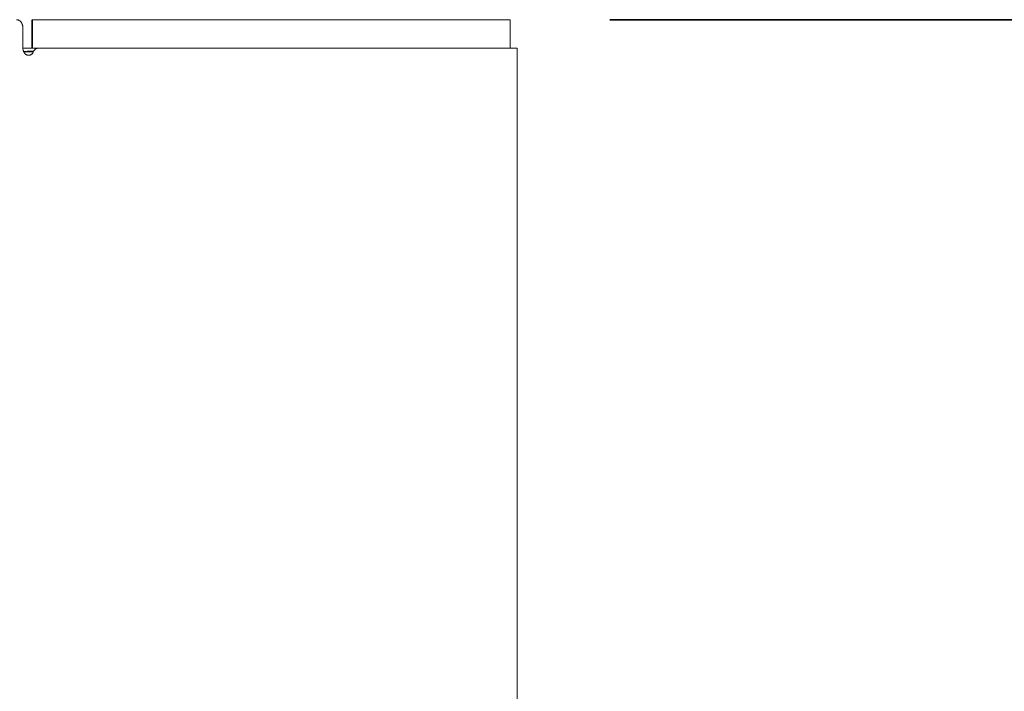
# Model space of a CAD drawing. Header units: millimetres. Extents: x 4 to 1188, y 1 to 840.
# Tile 141 of 203: x 737.14 to 747.04, y 416.75 to 423.5. Entities that reach past the tile are written whole.
import ezdxf

# ---------------------------------------------------------------- set-up
doc = ezdxf.new("R2010")
doc.units = ezdxf.units.MM
doc.layers.add('1', color=7, linetype='Continuous')
doc.styles.add('Arial Unicode MS', font='Arial Unicode MS')
doc.dimstyles.get("Standard").update_dxf_attribs({"dimtxt": 0.18, "dimasz": 0.18, "dimexe": 0.18, "dimexo": 0.0625, "dimgap": 0.09, "dimtad": 0, "dimtih": 1, "dimtoh": 1, "dimdec": 4, "dimzin": 0, "dimdsep": 46, "dimtxsty": 'Standard', "dimcen": 0.09, "dimadec": 0, "dimazin": 0, "dimtfac": 1, "dimtdec": 4, "dimtofl": 0, "dimtmove": 0, "dimatfit": 3, "dimfxl": 0, "dimtolj": 1, "dimtzin": 0, "dimarcsym": 0})

# ---------------------------------------------------------------- blocks, each defined once
blk = doc.blocks.new('_U11')
at = {"layer": '1', "color": 18, "lineweight": 35}
for p, q in [((743.0685, 423.5025), (763.1443, 423.5025)), ((761.1443, 423.5025), (761.1443, 282.0239)), ((742.4257, 282.0239), (763.1443, 282.0239))]:
    blk.add_line(p, q, dxfattribs=at)
at = {"layer": '1', "color": 18, "lineweight": 70}
for points in [[(761.1443, 423.5025), (761.9203, 420.0025), (760.3684, 420.0025)], [(761.1443, 282.0239), (760.3684, 285.5239), (761.9203, 285.5239)]]:
    blk.add_solid(points, dxfattribs=at)
at = {"layer": '1', "color": 18, "linetype": 'Continuous', "lineweight": 13, "insert": (760.3895, 347.4111), "char_height": 5, "attachment_point": 7, "rotation": 90, "line_spacing_factor": 1.047437, "style": 'Arial Unicode MS'}
blk.add_mtext('\\fArial Unicode MS|b0|i0;\\W1.0000;990', dxfattribs=at)

msp = doc.modelspace()

# ---------------------------------------------------------------- linework, layer by layer
at = {"layer": '1', "color": 154, "linetype": 'Continuous', "lineweight": 13}
for p, q in [((737.2629, 423.5025), (742.0685, 423.5025)), ((742.0685, 423.2168), (742.0685, 423.5025)), ((737.1682, 423.2168), (737.1682, 423.4268)), ((737.2629, 423.2168), (737.1682, 423.2168)), ((742.14, 423.2168), (737.3259, 423.2168)), ((742.14, 416.0681), (742.14, 423.2168))]:
    msp.add_line(p, q, dxfattribs=at)
at = {"layer": '1', "color": 154, "linetype": 'Continuous', "lineweight": 35}
msp.add_line((737.2629, 423.5025), (737.2629, 423.2168), dxfattribs=at)
at = {"layer": '1', "color": 154, "linetype": 'Continuous', "lineweight": 13}
for points, knots in [([(737.1682, 423.4268), (737.1682, 423.4318), (737.1678, 423.4367), (737.1666, 423.444), (737.1661, 423.4464), (737.1649, 423.4511), (737.1642, 423.4535), (737.1618, 423.4603), (737.1599, 423.4647), (737.1565, 423.4709), (737.1553, 423.4729), (737.1527, 423.4767), (737.1513, 423.4786), (737.147, 423.4838), (737.1438, 423.4869), (737.1396, 423.4904), (737.1387, 423.4911), (737.1369, 423.4923), (737.1342, 423.4942), (737.1296, 423.4968), (737.1258, 423.4985), (737.1219, 423.4999), (737.1199, 423.5005), (737.1138, 423.502), (737.1097, 423.5025), (737.1055, 423.5025)], [0, 0, 0, 0, 0.125, 0.125, 0.1875, 0.1875, 0.25, 0.25, 0.375, 0.375, 0.4375, 0.4375, 0.5, 0.5, 0.625, 0.625, 0.65625, 0.65625, 0.6875, 0.75, 0.8125, 0.8125, 0.875, 0.875, 1, 1, 1, 1]), ([(737.2756, 423.1814), (737.274, 423.1781), (737.2722, 423.1749), (737.2684, 423.1687), (737.2664, 423.1658), (737.263, 423.1618), (737.2618, 423.1605), (737.2594, 423.158), (737.2556, 423.1545), (737.2515, 423.1517), (737.2471, 423.1494), (737.2456, 423.1488), (737.2425, 423.1476), (737.2395, 423.1466), (737.2364, 423.146), (737.2332, 423.1456), (737.2316, 423.1455), (737.2292, 423.1454), (737.2284, 423.1454), (737.2268, 423.1454), (737.2245, 423.1454), (737.2221, 423.1456), (737.2174, 423.1461), (737.2143, 423.1467), (737.2096, 423.148), (737.2081, 423.1486), (737.205, 423.1498), (737.2035, 423.1504), (737.1991, 423.1527), (737.1964, 423.1545), (737.1924, 423.1578), (737.1911, 423.159), (737.1886, 423.1615), (737.1851, 423.1654), (737.1821, 423.1699), (737.1786, 423.1764), (737.177, 423.1798), (737.1744, 423.1868), (737.1732, 423.1904), (737.1713, 423.1978), (737.1705, 423.2015), (737.1691, 423.2091), (737.1686, 423.2129), (737.1682, 423.2168)], [0, 0, 0, 0, 0.0625, 0.0625, 0.125, 0.125, 0.15625, 0.15625, 0.1875, 0.25, 0.25, 0.28125, 0.28125, 0.3125, 0.34375, 0.34375, 0.375, 0.375, 0.390625, 0.390625, 0.40625, 0.4375, 0.4375, 0.5, 0.5, 0.53125, 0.53125, 0.5625, 0.5625, 0.625, 0.625, 0.65625, 0.65625, 0.6875, 0.75, 0.75, 0.8125, 0.8125, 0.875, 0.875, 0.9375, 0.9375, 1, 1, 1, 1]), ([(737.3259, 423.2168), (737.3208, 423.2168), (737.3158, 423.216), (737.3097, 423.214), (737.3085, 423.2135), (737.3061, 423.2125), (737.3049, 423.212), (737.3014, 423.2102), (737.2968, 423.2075), (737.2926, 423.2041), (737.2896, 423.2012), (737.2886, 423.2002), (737.2866, 423.1982), (737.2857, 423.1971), (737.2812, 423.1917), (737.2781, 423.1868), (737.2756, 423.1814)], [0, 0, 0, 0, 0.25, 0.25, 0.3125, 0.3125, 0.375, 0.375, 0.5, 0.625, 0.625, 0.6875, 0.6875, 0.75, 0.75, 1, 1, 1, 1])]:
    msp.add_open_spline(points, degree=3, knots=knots, dxfattribs=at)
msp.add_open_spline([(737.2657, 423.2168), (737.2858, 423.2168), (737.3059, 423.2168), (737.3259, 423.2168)], degree=3, dxfattribs=at)
at = {"layer": '1', "color": 154, "linetype": 'Continuous', "lineweight": 35}
msp.add_open_spline([(737.2756, 423.1814), (737.2482, 423.1813), (737.2208, 423.1813), (737.1934, 423.1812), (737.1934, 423.1812), (737.188, 423.1812), (737.1827, 423.1812), (737.1774, 423.1812)], degree=3, knots=[0, 0, 0, 0, 0.837082, 0.837082, 0.837586, 0.837586, 1, 1, 1, 1], dxfattribs=at)

# ---------------------------------------------------------------- dimensions: what is measured, and where the dimension line sits
at = {"layer": '1', "color": 18, "linetype": 'Continuous', "lineweight": 13}
dim = msp.add_linear_dim(base=(761.1443, 282.0239), p1=(737.2629, 423.5025), p2=(741.4257, 282.0239), angle=90, dimstyle='Standard', override={"dimtxt": 5, "dimasz": 3.5, "dimexe": 2, "dimexo": 1, "dimgap": 2.5, "dimtad": 1, "dimtih": 0, "dimtoh": 0, "dimdec": 0, "dimlfac": 7, "dimzin": 8, "dimdsep": 44, "dimlunit": 2, "dimtxsty": 'Arial Unicode MS', "dimsah": 1, "dimse1": 0, "dimse2": 0, "dimsd1": 0, "dimsd2": 0, "dimclrd": 18, "dimclre": 18, "dimclrt": 18, "dimtol": 0, "dimtm": -0.1, "dimtfac": 0.4, "dimtdec": 2, "dimtofl": 1, "dimtmove": 0, "dimtzin": 8, "dimlwd": 35, "dimlwe": 35}, dxfattribs=at)
dim.commit()
dim.dimension.update_dxf_attribs({"geometry": '_U11', "text_midpoint": (761.1443, 352.7632), "dimtype": 160})

doc.saveas('drawing.dxf')
